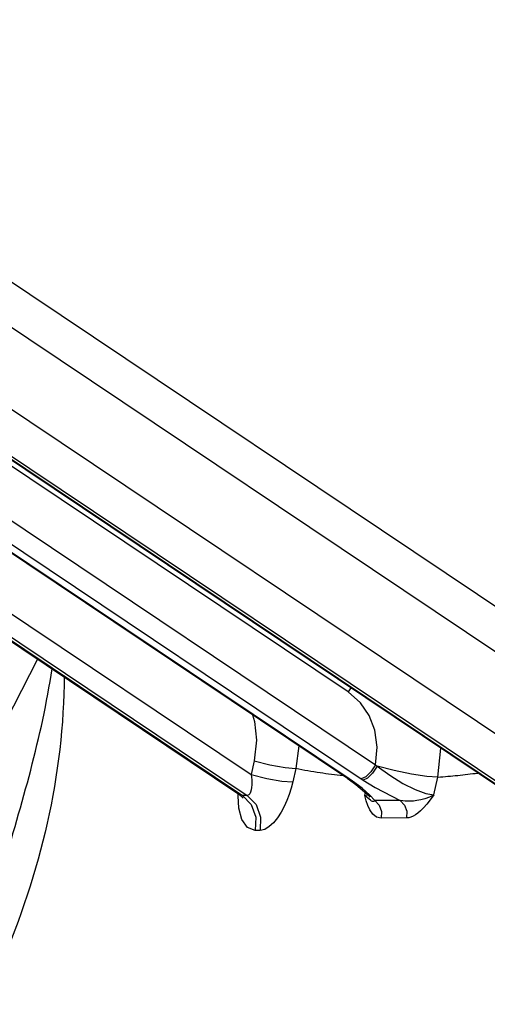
# Paper-space layout 'Sheet' of a CAD drawing. Header units: inches. Extents: x 0.2 to 10.8, y 0.2 to 8.3.
# Tile 107 of 256: x 5.4861 to 5.5454, y 1.5853 to 1.7102. Entities that reach past the tile are written whole.
import ezdxf

# ---------------------------------------------------------------- set-up
doc = ezdxf.new("R2010")
doc.units = ezdxf.units.IN
doc.header["$MEASUREMENT"] = 0
doc.layers.get('0').update_dxf_attribs({"lineweight": 5})

psp = doc.layouts.new('Sheet')

# ---------------------------------------------------------------- linework, layer by layer
at = {"color": 0, "linetype": 'ByBlock', "lineweight": -3}
for p, q in [((5.550128, 1.633276), (5.472309, 1.685422)), ((5.546723, 1.629804), (5.468679, 1.682101)), ((5.550693, 1.616755), (5.464659, 1.674406)), ((5.548819, 1.612051), (5.46076, 1.671059)), ((5.527759, 1.624935), (5.47947, 1.657293)), ((5.547974, 1.61213), (5.481948, 1.656374)), ((5.548216, 1.612047), (5.482146, 1.656319)), ((5.478383, 1.651075), (5.531236, 1.615659)), ((5.478812, 1.647808), (5.529404, 1.613906)), ((5.527685, 1.61395), (5.478681, 1.646787)), ((5.527883, 1.613895), (5.478717, 1.646841)), ((5.475294, 1.641369), (5.515452, 1.614459)), ((5.473743, 1.638862), (5.513905, 1.61195)), ((5.473812, 1.638973), (5.514359, 1.611803)), ((5.473991, 1.639262), (5.514963, 1.611807)), ((5.488353, 1.629072), (5.465933, 1.585306)), ((5.528086, 1.625457), (5.527759, 1.624935)), ((5.52149, 1.618101), (5.521132, 1.615227)), ((5.539144, 1.614131), (5.539507, 1.617803)), ((5.515846, 1.616183), (5.515452, 1.614459)), ((5.521132, 1.615227), (5.520738, 1.613502)), ((5.531236, 1.615659), (5.531432, 1.615502)), ((5.527685, 1.61395), (5.527883, 1.613895)), ((5.527685, 1.61395), (5.527929, 1.613784)), ((5.528146, 1.613717), (5.527883, 1.613895)), ((5.527929, 1.613784), (5.528146, 1.613717)), ((5.527929, 1.613784), (5.528747, 1.613197)), ((5.529515, 1.612706), (5.528146, 1.613717)), ((5.529404, 1.613906), (5.529673, 1.613728)), ((5.529673, 1.613728), (5.531195, 1.612791)), ((5.538626, 1.611866), (5.539144, 1.614131)), ((5.528747, 1.613197), (5.530366, 1.611766)), ((5.529863, 1.611803), (5.529954, 1.612176)), ((5.531195, 1.612791), (5.534344, 1.611164)), ((5.514359, 1.611803), (5.513906, 1.611949)), ((5.513906, 1.611949), (5.514436, 1.611443)), ((5.514963, 1.611807), (5.514359, 1.611803)), ((5.514359, 1.611803), (5.515472, 1.610632)), ((5.529863, 1.611803), (5.530258, 1.611874)), ((5.530181, 1.61153), (5.529863, 1.611803)), ((5.530044, 1.611108), (5.529863, 1.611803)), ((5.530366, 1.611766), (5.530522, 1.611576)), ((5.534344, 1.611164), (5.531145, 1.611141)), ((5.531145, 1.611141), (5.531702, 1.610556)), ((5.535156, 1.608934), (5.531956, 1.608911)), ((5.516586, 1.607346), (5.515982, 1.607342))]:
    psp.add_line(p, q, dxfattribs=at)
for points in [[(5.531236, 1.615659), (5.531445, 1.617925), (5.531136, 1.620061), (5.53042, 1.621917), (5.529338, 1.623525), (5.527759, 1.624935)], [(5.515623, 1.622032), (5.515896, 1.621178), (5.51614, 1.618813), (5.515846, 1.616183)], [(5.515846, 1.616183), (5.51782, 1.615677), (5.519756, 1.615326), (5.521132, 1.615227)], [(5.531236, 1.615659), (5.530656, 1.614787), (5.529984, 1.614144), (5.529404, 1.613906)], [(5.531432, 1.615502), (5.530862, 1.614633), (5.530217, 1.613984), (5.529673, 1.613728)], [(5.531432, 1.615502), (5.533031, 1.614345), (5.534694, 1.613329), (5.536265, 1.612541), (5.537613, 1.61204), (5.538626, 1.611866)], [(5.539144, 1.614131), (5.537748, 1.614199), (5.535802, 1.614482), (5.533589, 1.614939), (5.531432, 1.615502)], [(5.515452, 1.614459), (5.5155, 1.614113), (5.515531, 1.613782), (5.515545, 1.613454), (5.515542, 1.613127), (5.515517, 1.612804), (5.515466, 1.612498), (5.515388, 1.612229), (5.515283, 1.612017), (5.515145, 1.611868), (5.514963, 1.611807)], [(5.515452, 1.614459), (5.517426, 1.613952), (5.519362, 1.613602), (5.520738, 1.613502)], [(5.520738, 1.613502), (5.520531, 1.612699), (5.520286, 1.611931), (5.519997, 1.611169), (5.519654, 1.61041), (5.519253, 1.609662), (5.51879, 1.60895), (5.518286, 1.608328), (5.517756, 1.607834), (5.51719, 1.607487), (5.516586, 1.607346)], [(5.531145, 1.611141), (5.530496, 1.611848), (5.529515, 1.612706)], [(5.515982, 1.607342), (5.514978, 1.607713), (5.514268, 1.608757), (5.513903, 1.610175), (5.513809, 1.611734), (5.513828, 1.612002)], [(5.514963, 1.611807), (5.516076, 1.610637), (5.516652, 1.609053), (5.516586, 1.607346)], [(5.531956, 1.608911), (5.531354, 1.609056), (5.530871, 1.609439), (5.530509, 1.609956), (5.530249, 1.610511), (5.530044, 1.611108)], [(5.531145, 1.611141), (5.530998, 1.611034), (5.530864, 1.611019), (5.53073, 1.611076), (5.530583, 1.611185), (5.530408, 1.611334), (5.530181, 1.61153)], [(5.538625, 1.611866), (5.53806, 1.611575), (5.537497, 1.61137), (5.536966, 1.611229), (5.53648, 1.611136), (5.536042, 1.61108), (5.535649, 1.611052), (5.5353, 1.611048), (5.534984, 1.611064), (5.534673, 1.6111), (5.534344, 1.611164)], [(5.534344, 1.611164), (5.534901, 1.610579), (5.535189, 1.609787), (5.535156, 1.608934)], [(5.538626, 1.611866), (5.538165, 1.61123), (5.537732, 1.610687), (5.537327, 1.610231), (5.536951, 1.609859), (5.536605, 1.609563), (5.536284, 1.609333), (5.535992, 1.609164), (5.535722, 1.609045), (5.535449, 1.608966), (5.535156, 1.608934)], [(5.515472, 1.610632), (5.516048, 1.609049), (5.515982, 1.607342)], [(5.531702, 1.610556), (5.531989, 1.609764), (5.531956, 1.608911)]]:
    psp.add_lwpolyline(points, dxfattribs=at)
for points, knots in [([(5.548446, 1.777049), (5.537382, 1.767434), (5.49997, 1.737738), (5.455682, 1.711956), (5.42236, 1.708206)], [0, 0, 0, 0, 0.3041839, 1, 1, 1, 1]), ([(5.479973, 1.589612), (5.481325, 1.593839), (5.485128, 1.60647), (5.488894, 1.619197), (5.490218, 1.627863)], [0, 0, 0, 0, 0.3360788, 1, 1, 1, 1]), ([(5.521135, 1.615235), (5.521641, 1.615134), (5.522659, 1.614943), (5.52368, 1.614777), (5.524193, 1.6147)], [0, 0, 0, 0, 0.4994293, 1, 1, 1, 1]), ([(5.524193, 1.6147), (5.524677, 1.614627), (5.525649, 1.614492), (5.526623, 1.614378), (5.527111, 1.614327)], [0, 0, 0, 0, 0.499256, 1, 1, 1, 1]), ([(5.539143, 1.614126), (5.539983, 1.614183), (5.541672, 1.614326), (5.543355, 1.614526), (5.544199, 1.614639)], [0, 0, 0, 0, 0.4973223, 1, 1, 1, 1])]:
    psp.add_open_spline(points, degree=3, knots=knots, dxfattribs=at)
psp.add_open_spline([(5.491743, 1.627004), (5.491715, 1.614498), (5.488698, 1.601825), (5.483709, 1.590358)], degree=3, dxfattribs=at)

doc.saveas('drawing.dxf')
